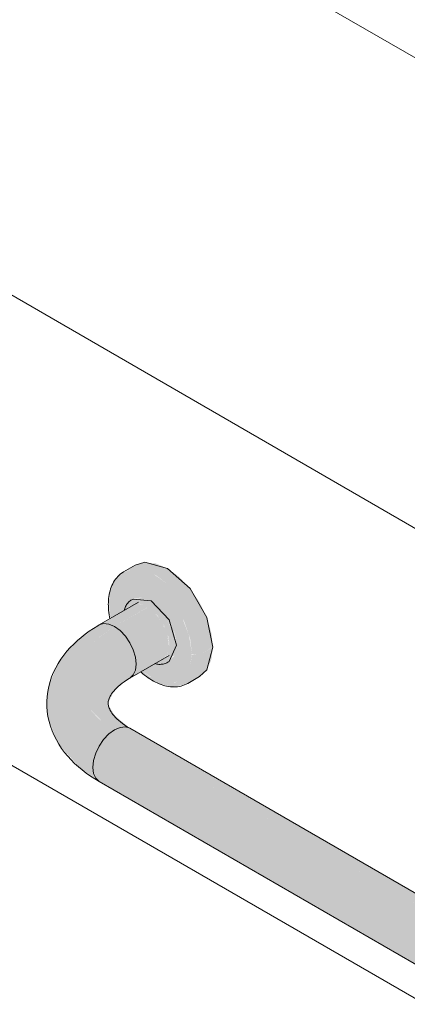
# Model space of a CAD drawing. Header units: millimetres. Extents: x -5352 to 6018, y -8027 to 2580.
# Tile 57 of 82: x 3996 to 4198, y -5690 to -5177. Entities that reach past the tile are written whole.
import ezdxf

# ---------------------------------------------------------------- set-up
doc = ezdxf.new("R2010")
doc.units = ezdxf.units.MM
doc.layers.add('A-WALL-PATT', color=7, linetype='Continuous', lineweight=5)
doc.layers.add('P-SANR-FIXT', color=7, linetype='Continuous', lineweight=5)

# ---------------------------------------------------------------- blocks, each defined once
blk = doc.blocks.new('BARRA DE APOIO EM AÇO INOX EM L 70x70cm - 80cm-2825403-ISO_BANHEIRO')
at = {"layer": 'P-SANR-FIXT', "true_color": 0xf4f4f4}
for points in [[(5774.41, -5507.65), (5780.52, -5504.04), (5779.73, -5496.58), (5777.36, -5488.62), (5773.6, -5480.79), (5768.7, -5473.61), (5762.99, -5467.58), (5756.86, -5463.11), (5750.73, -5460.51), (5744.61, -5460.07), (5738.9, -5462.16), (5734, -5464.99), (5738.9, -5463.48), (5744.61, -5464.04), (5750.74, -5466.65), (5756.86, -5471.12), (5763.44, -5478.42), (5768.2, -5485.82), (5771.24, -5492.15), (5773.6, -5500.11), (5774.02, -5504.04)], [(5772.05, -5508.22), (5774.41, -5507.65), (5773.6, -5500.11), (5771.24, -5492.15), (5767.48, -5484.32), (5762.57, -5477.14), (5756.86, -5471.12), (5749.96, -5466.32), (5744.61, -5464.04), (5738.9, -5463.48), (5733.66, -5465.31), (5730.24, -5468.48), (5727.77, -5472.38), (5726.63, -5476.51), (5726.37, -5482.07), (5727.06, -5483.05), (5728.46, -5475.44), (5731.13, -5470.93), (5735.85, -5468.21), (5741.79, -5468.15), (5748.37, -5470.74), (5754.96, -5475.75), (5760.9, -5482.67), (5765.61, -5490.84), (5768.64, -5499.45), (5769.68, -5507.65), (5770.87, -5507.94)], [(5769.68, -5507.65), (5768.12, -5497.98), (5764.81, -5489.45), (5760.9, -5482.67), (5754.96, -5475.75), (5748.37, -5470.74), (5741.79, -5468.15), (5735.85, -5468.21), (5731.13, -5470.93), (5728.11, -5476.04), (5727.06, -5483.05), (5732.44, -5486.15), (5734.46, -5484.77), (5736.11, -5481.47), (5738.11, -5479.6), (5739.08, -5479.04), (5743.29, -5478.23), (5748.99, -5480.49), (5753.76, -5484.5), (5758.12, -5490.71), (5760.72, -5496.97), (5761.67, -5503.03), (5763.42, -5504.04)], [(5759.55, -5503.77), (5760.98, -5503.43), (5759.79, -5496.57), (5756.64, -5489.72), (5752.77, -5484.5), (5747.68, -5480.39), (5742.59, -5478.63), (5738.28, -5479.46), (5736.08, -5481.51), (5735.46, -5482.24), (5734.71, -5484.84), (5736.85, -5483.21), (5737.86, -5482.04), (5742.34, -5481.51), (5746.93, -5483.42), (5751.57, -5487.59), (5755.22, -5493.06), (5757.38, -5498.73), (5758.12, -5503.43), (5758.6, -5503.54)], [(5760.98, -5503.43), (5761.67, -5503.03), (5760.21, -5495.53), (5757.33, -5489.32), (5753.46, -5484.1), (5747.68, -5479.76), (5743.29, -5478.23), (5742.59, -5478.63), (5748.37, -5480.95), (5753.46, -5485.43), (5757.33, -5490.89), (5759.97, -5496.97), (5760.92, -5503.03)], [(5729.29, -5493.38), (5746.25, -5483.52), (5743.39, -5482.3), (5740.66, -5482.03), (5738.04, -5482.91), (5722.76, -5492.13), (5723.64, -5491.86), (5726.37, -5492.13)], [(5737.29, -5520.3), (5755.23, -5509.63), (5756.47, -5508.02), (5757.31, -5505.79), (5757.63, -5503.14), (5756.75, -5497.86), (5755.62, -5494.7), (5753.24, -5490.41), (5751.05, -5487.59), (5747.9, -5484.7), (5746.25, -5483.59), (5729.29, -5493.38), (5732.22, -5495.51), (5734.95, -5498.39), (5737.29, -5501.82), (5739.09, -5505.57), (5740.22, -5509.37), (5740.61, -5512.97), (5740.22, -5516.13), (5739.09, -5518.63), (5737.72, -5519.91)], [(5758.12, -5503.43), (5756.75, -5496.58), (5753.93, -5490.77), (5749.85, -5485.78), (5746.25, -5482.87), (5741.23, -5481.39), (5737.86, -5482.04), (5736.78, -5483.64), (5738.32, -5482.76), (5740.66, -5482.03), (5744.2, -5482.65), (5746.93, -5483.99), (5750.55, -5487.06), (5752.92, -5489.95), (5755.14, -5493.7), (5756.69, -5497.66), (5757.41, -5501.1), (5757.85, -5503.27)], [(5721.29, -5574.08), (5719.5, -5572.42), (5718.37, -5569.92), (5717.98, -5566.76), (5718.37, -5563.16), (5719.5, -5559.35), (5721.29, -5555.61), (5723.64, -5552.18), (5726.37, -5549.3), (5729.29, -5547.16), (5721.1, -5541.4), (5715.01, -5534.83), (5711.27, -5527.69), (5710, -5520.27), (5711.27, -5512.85), (5715.01, -5505.72), (5721.1, -5499.14), (5729.29, -5493.38), (5726.37, -5492.13), (5722.89, -5492.09), (5720.91, -5492.85), (5711.45, -5499.59), (5704.37, -5506.46), (5699.17, -5513.96), (5695.79, -5522.63), (5694.89, -5526), (5694.01, -5532.64), (5694.82, -5541.08), (5699.16, -5552.63), (5702.38, -5557.12), (5711.03, -5566.76), (5719.5, -5572.8)], [(5729.29, -5547.16), (5732.22, -5545.92), (5734.95, -5545.65), (5736.74, -5545.92), (5729.49, -5539.77), (5726.41, -5534.85), (5726.12, -5533.1), (5728.9, -5527.23), (5730.51, -5525.43), (5739.09, -5518.63), (5740.22, -5516.13), (5740.61, -5512.97), (5740.22, -5509.37), (5738.36, -5504.04), (5737.29, -5501.82), (5734.95, -5498.39), (5732.22, -5495.51), (5729.29, -5493.38), (5720.91, -5499.35), (5715.01, -5505.72), (5711.27, -5512.85), (5710, -5520.27), (5711.27, -5527.69), (5715.01, -5534.83), (5722.43, -5542.33), (5727.52, -5545.92)], [(5753.3, -5512.89), (5755.48, -5512.63), (5757.09, -5512.03), (5758.82, -5509.88), (5760.04, -5508.32), (5760.98, -5503.43), (5759.55, -5503.77), (5758.12, -5503.43), (5756.99, -5508.41), (5754.64, -5511.11), (5752.49, -5511.53), (5750.79, -5512.71), (5752.72, -5512.86)], [(5752.49, -5511.53), (5754.64, -5511.11), (5757.3, -5507.7), (5758.12, -5503.43), (5757.63, -5503.14), (5757.04, -5506.76), (5756.12, -5508.8), (5754.29, -5510.49)], [(5757.09, -5512.03), (5758.09, -5511.28), (5760.78, -5507.67), (5761.67, -5503.03), (5760.98, -5503.43), (5759.69, -5509.03), (5757.4, -5511.67)], [(5767.48, -5522.98), (5773.6, -5519.44), (5777.36, -5515.96), (5779.73, -5510.73), (5780.53, -5504.12), (5774.41, -5507.65), (5773.6, -5514.26), (5771.24, -5519.49)], [(6123.73, -5806.43), (6121.93, -5804.76), (6120.79, -5802.18), (6120.41, -5799.1), (6121.12, -5794.41), (6122.03, -5791.48), (6124.3, -5787.11), (6126.07, -5784.52), (6128.95, -5781.54), (6131.73, -5779.51), (5729.29, -5547.16), (5726.37, -5549.3), (5723.64, -5552.18), (5721.29, -5555.61), (5719.5, -5559.35), (5718.37, -5563.16), (5717.98, -5566.76), (5718.37, -5569.92), (5719.5, -5572.42), (5721.29, -5574.08), (6121.93, -5805.39)], [(6131.73, -5779.51), (6134.65, -5778.26), (6137.38, -5777.99), (6138.47, -5777.99), (5735.83, -5545.92), (5734.95, -5545.65), (5732.22, -5545.92), (5729.29, -5547.16), (6129.57, -5778.26)]]:
    blk.add_hatch(color=7, dxfattribs=at).paths.add_polyline_path(points)
h = blk.add_hatch(color=7, dxfattribs=at)
h.paths.add_polyline_path([(5758.13, -5524.58), (5763.87, -5524.19), (5767.48, -5522.98), (5771.24, -5519.49), (5773.6, -5514.26), (5774.41, -5507.65), (5772.05, -5508.22), (5769.64, -5507.94), (5768.64, -5514.65), (5765.61, -5519.77), (5760.9, -5522.49), (5754.79, -5522.49), (5747.75, -5519.48), (5743.85, -5516.51), (5743.12, -5516.93), (5745.98, -5519.46), (5752.56, -5523.18)])
h.paths.add_polyline_path([(5727.12, -5489.22), (5727.28, -5489.13), (5726.37, -5482.07), (5726.08, -5481.68), (5727.06, -5488.86)])
h.paths.add_polyline_path([(5727.29, -5489.12), (5727.8, -5488.83), (5727.06, -5483.05), (5726.57, -5482.36)])
h = blk.add_hatch(color=7, dxfattribs=at)
h.paths.add_polyline_path([(5754.96, -5522.55), (5761.17, -5522.33), (5765.61, -5519.77), (5768.64, -5514.65), (5769.59, -5507.6), (5761.67, -5503.03), (5760.31, -5508.72), (5757.09, -5512.03), (5754.64, -5512.73), (5751.14, -5512.79), (5750.13, -5512.89), (5743.85, -5516.51), (5749.24, -5520.3), (5754.79, -5522.49)])
h.paths.add_polyline_path([(5727.8, -5488.83), (5732.22, -5486.02), (5727.06, -5483.05)])
at = {"layer": 'P-SANR-FIXT'}
for p, q in [((5740.12, -5461.46), (5734, -5464.99)), ((5741.85, -5480.71), (5721.29, -5492.58)), ((5738.97, -5479.06), (5738.28, -5479.46)), ((5761.67, -5503.03), (5757.78, -5511.63)), ((5737.29, -5520.3), (5757.85, -5508.43)), ((5757.09, -5512.03), (5757.78, -5511.63)), ((5767.48, -5522.98), (5773.6, -5519.45)), ((6139.73, -5778.72), (5737.29, -5546.37)), ((5721.29, -5555.61), (5723.64, -5552.18)), ((5721.29, -5574.08), (6123.73, -5806.43))]:
    blk.add_line(p, q, dxfattribs=at)
for points in [[(5740.12, -5461.46, 0), (5745.02, -5459.94, 0), (5756.86, -5463.11, 0), (5768.7, -5473.61, 0), (5777.36, -5488.62, 0), (5780.53, -5504.12, 0)], [(5734, -5464.99, 0), (5733.21, -5465.48, 0), (5732.46, -5466.03, 0), (5731.75, -5466.62, 0), (5731.07, -5467.27, 0), (5730.44, -5467.96, 0), (5729.85, -5468.69, 0), (5729.3, -5469.46, 0), (5728.8, -5470.27, 0), (5728.35, -5471.11, 0), (5727.93, -5471.99, 0), (5727.56, -5472.89, 0), (5727.23, -5473.82, 0), (5726.95, -5474.78, 0), (5726.7, -5475.76, 0), (5726.5, -5476.77, 0), (5726.34, -5477.79, 0), (5726.22, -5478.84, 0), (5726.14, -5479.9, 0), (5726.09, -5480.99, 0), (5726.08, -5481.68, 0)], [(5738.28, -5479.46, 0), (5737.83, -5479.74, 0), (5737.41, -5480.05, 0), (5737, -5480.39, 0), (5736.62, -5480.76, 0), (5736.26, -5481.15, 0), (5735.92, -5481.56, 0), (5735.61, -5482, 0), (5735.33, -5482.46, 0), (5735.07, -5482.94, 0), (5734.84, -5483.43, 0), (5734.63, -5483.94, 0), (5734.44, -5484.47, 0), (5734.28, -5485.01, 0)], [(5738.97, -5479.06, 0), (5748.37, -5480, 0), (5757.78, -5489.92, 0), (5761.67, -5503.03, 0)], [(5726.92, -5489.34, 0), (5726.73, -5488.39, 0), (5726.53, -5487.23, 0), (5726.37, -5486.08, 0), (5726.24, -5484.93, 0), (5726.15, -5483.8, 0), (5726.1, -5482.68, 0), (5726.08, -5481.68, 0)], [(5721.29, -5574.08, 0), (5718.98, -5572.7, 0), (5716.74, -5571.24, 0), (5714.57, -5569.7, 0), (5712.48, -5568.1, 0), (5710.46, -5566.41, 0), (5708.53, -5564.66, 0), (5706.68, -5562.82, 0), (5704.93, -5560.9, 0), (5703.28, -5558.91, 0), (5701.74, -5556.83, 0), (5700.31, -5554.67, 0), (5699, -5552.44, 0), (5697.83, -5550.13, 0), (5696.8, -5547.74, 0), (5695.91, -5545.29, 0), (5695.19, -5542.78, 0), (5694.63, -5540.22, 0), (5694.24, -5537.62, 0), (5694.04, -5535, 0), (5694.01, -5532.37, 0), (5694.17, -5529.75, 0), (5694.51, -5527.15, 0), (5695.02, -5524.58, 0), (5695.7, -5522.05, 0), (5696.54, -5519.58, 0), (5697.54, -5517.18, 0), (5698.67, -5514.85, 0), (5699.95, -5512.59, 0), (5701.34, -5510.41, 0), (5702.86, -5508.31, 0), (5704.48, -5506.3, 0), (5706.2, -5504.36, 0), (5708.02, -5502.5, 0), (5709.93, -5500.72, 0), (5711.92, -5499.02, 0), (5714, -5497.39, 0), (5716.15, -5495.84, 0), (5718.37, -5494.36, 0), (5720.66, -5492.95, 0), (5721.29, -5492.58, 0)], [(5721.29, -5492.58, 0), (5723.64, -5491.86, 0), (5726.37, -5492.13, 0), (5729.29, -5493.38, 0)], [(5729.29, -5493.38, 0), (5726.37, -5492.13, 0), (5723.64, -5491.86, 0), (5721.29, -5492.58, 0)], [(5729.29, -5493.38, 0), (5732.22, -5495.51, 0), (5734.95, -5498.39, 0), (5737.29, -5501.82, 0), (5739.09, -5505.57, 0), (5740.22, -5509.37, 0), (5740.61, -5512.97, 0), (5740.22, -5516.13, 0), (5739.09, -5518.63, 0), (5737.29, -5520.3, 0)], [(5737.29, -5520.3, 0), (5739.09, -5518.63, 0), (5740.22, -5516.13, 0), (5740.61, -5512.97, 0), (5740.22, -5509.37, 0), (5739.09, -5505.57, 0), (5737.29, -5501.82, 0), (5734.95, -5498.39, 0), (5732.22, -5495.51, 0), (5729.29, -5493.38, 0)], [(5780.53, -5504.12, 0), (5777.36, -5515.96, 0), (5773.6, -5519.45, 0)], [(5757.09, -5512.03, 0), (5756.62, -5512.28, 0), (5756.14, -5512.5, 0), (5755.64, -5512.68, 0), (5755.13, -5512.83, 0), (5754.61, -5512.94, 0), (5754.09, -5513.02, 0), (5753.55, -5513.07, 0), (5753.01, -5513.09, 0), (5752.47, -5513.08, 0), (5751.92, -5513.03, 0), (5751.38, -5512.96, 0), (5750.83, -5512.85, 0), (5750.28, -5512.72, 0)], [(5737.29, -5546.37, 0), (5735.95, -5545.57, 0), (5734.7, -5544.75, 0), (5733.53, -5543.93, 0), (5732.46, -5543.1, 0), (5731.48, -5542.28, 0), (5730.59, -5541.47, 0), (5729.79, -5540.68, 0), (5729.08, -5539.9, 0), (5728.46, -5539.15, 0), (5727.92, -5538.43, 0), (5727.47, -5537.75, 0), (5727.09, -5537.1, 0), (5726.78, -5536.5, 0), (5726.54, -5535.93, 0), (5726.35, -5535.4, 0), (5726.2, -5534.91, 0), (5726.1, -5534.45, 0), (5726.04, -5534.02, 0), (5726.01, -5533.6, 0), (5726, -5533.18, 0), (5726.03, -5532.77, 0), (5726.08, -5532.34, 0), (5726.17, -5531.88, 0), (5726.3, -5531.4, 0), (5726.48, -5530.89, 0), (5726.71, -5530.33, 0), (5727, -5529.73, 0), (5727.36, -5529.1, 0), (5727.79, -5528.42, 0), (5728.31, -5527.71, 0), (5728.9, -5526.97, 0), (5729.59, -5526.2, 0), (5730.36, -5525.41, 0), (5731.23, -5524.61, 0), (5732.19, -5523.79, 0), (5733.23, -5522.96, 0), (5734.38, -5522.14, 0), (5735.61, -5521.32, 0), (5736.92, -5520.51, 0), (5737.29, -5520.3, 0)], [(5767.48, -5522.98, 0), (5766.66, -5523.41, 0), (5765.81, -5523.79, 0), (5764.94, -5524.11, 0), (5764.04, -5524.37, 0), (5763.13, -5524.58, 0), (5762.2, -5524.72, 0), (5761.26, -5524.81, 0), (5760.31, -5524.84, 0), (5759.35, -5524.81, 0), (5758.39, -5524.74, 0), (5757.42, -5524.6, 0), (5756.45, -5524.42, 0), (5755.48, -5524.19, 0), (5754.5, -5523.91, 0), (5753.53, -5523.58, 0), (5752.56, -5523.21, 0), (5751.59, -5522.79, 0), (5750.63, -5522.33, 0), (5749.67, -5521.83, 0), (5748.72, -5521.28, 0), (5747.77, -5520.7, 0), (5746.83, -5520.07, 0), (5745.9, -5519.41, 0), (5744.98, -5518.71, 0), (5744.07, -5517.98, 0), (5743.16, -5517.21, 0)], [(5729.29, -5547.16, 0), (5726.37, -5549.3, 0), (5723.64, -5552.18, 0), (5721.29, -5555.61, 0), (5719.5, -5559.35, 0), (5718.37, -5563.16, 0), (5717.98, -5566.76, 0), (5718.37, -5569.92, 0), (5719.5, -5572.42, 0), (5721.29, -5574.08, 0)], [(5723.64, -5552.18, 0), (5726.37, -5549.3, 0), (5729.29, -5547.16, 0)], [(5737.29, -5546.37, 0), (5734.95, -5545.65, 0), (5732.22, -5545.92, 0), (5729.29, -5547.16, 0)], [(5729.29, -5547.16, 0), (5732.22, -5545.92, 0), (5734.95, -5545.65, 0), (5737.29, -5546.37, 0)], [(5721.29, -5574.08, 0), (5719.5, -5572.42, 0), (5718.37, -5569.92, 0), (5717.98, -5566.76, 0), (5718.37, -5563.16, 0), (5719.5, -5559.35, 0), (5721.29, -5555.61, 0)]]:
    blk.add_polyline3d(points, dxfattribs=at)

msp = doc.modelspace()

# ---------------------------------------------------------------- hatches: boundary and pattern name
at = {"layer": 'A-WALL-PATT', "true_color": 0x808080}
h = msp.add_hatch(dxfattribs=at)
h.set_pattern_fill('FP_21', color=8, style=0, pattern_type=2)
h.set_pattern_definition([(330, (6186.92, -7323.46), (0.0004, 244.949), []), (90, (6186.92, -7323.46), (-282.843, 163.3), [])])
h.paths.add_polyline_path([(5902.951, -7159.507), (5902.951, -6522.64), (5833.365, -6562.815), (5833.365, -6727.413), (5826.63, -6725.856), (5808.952, -6715.65), (5808.952, -6641.282), (5753.204, -6609.096), (5584.753, -6706.351), (5388.443, -6593.234), (5376.477, -6587.034), (5359.506, -6576.305), (5070.745, -6409.589), (5070.745, -6499.61), (5087.942, -6489.57), (5087.942, -6481.507), (5089.247, -6480.753), (5089.029, -6479.236), (5087.942, -6476.852), (5087.942, -6469.137), (5096.005, -6464.482), (5106.884, -6465.893), (5108.742, -6465.075), (5111.524, -6464.245), (5115.788, -6464.691), (5120.385, -6466.674), (5124.938, -6470.018), (5129.305, -6474.698), (5133.759, -6481.816), (5136.075, -6487.244), (5137.438, -6492.255), (5137.97, -6497.225), (5137.368, -6502.161), (5135.602, -6506.064), (5131.512, -6509.409), (5127.195, -6511.546), (5121.339, -6511.374), (5115.968, -6508.835), (5113.44, -6506.991), (5109.971, -6509.061), (5109.971, -6527.204), (5109.022, -6528.051), (5108.878, -6585.215), (5107.957, -6591.535), (5107.581, -6592.844), (5103.749, -6599.929), (5097.368, -6605.206), (5091.8, -6606.644), (5085.673, -6606.805), (5083.539, -6606.8), (5077.53, -6604.565), (5070.253, -6599.968), (5064.501, -6594.198), (5059.415, -6587.475), (5058.473, -6585.829), (5053.894, -6576.392), (5051.839, -6568.496), (5050.75, -6560.383), (5050.505, -6518.705), (5042.688, -6514.072), (5041.978, -6512.747), (5042.193, -6508.818), (5042.688, -6507.92), (5043.862, -6507.054), (5047.256, -6506.433), (5050.505, -6507.274), (5050.75, -6507.274), (5050.75, -6398.044), (5038.198, -6391.159), (4859.919, -6494.189), (4846.16, -6549.369), (5886.972, -7150.281)])
h.paths.add_polyline_path([(5808.952, -6618.188), (5808.952, -6576.91), (5773.204, -6597.549), (5802.894, -6614.69)])
h.paths.add_polyline_path([(5088.262, -6587.196), (5088.772, -6586.098), (5089.026, -6579.858), (5089.026, -6526.133), (5087.942, -6523.489), (5087.613, -6521.902), (5082.114, -6525.077), (5081.34, -6525.077), (5082.832, -6526.152), (5083.725, -6527.489), (5083.647, -6529.915), (5083.55, -6531.629), (5082.65, -6532.714), (5080.38, -6533.624), (5078.447, -6533.802), (5076.151, -6533.392), (5073.446, -6531.95), (5070.745, -6530.39), (5071.071, -6563.505), (5071.632, -6566.281), (5073.07, -6570.766), (5076.691, -6577.756), (5079.886, -6581.597), (5085.731, -6586.489), (5086.992, -6586.943)])
h.paths.add_polyline_path([(4870.873, -6451.129), (4996.688, -6378.381), (5020.192, -6364.47), (5020.192, -6364.072), (5050.75, -6346.43), (5050.488, -6255.143), (5014.43, -6276.125), (5013.183, -6286.694), (5012.443, -6289.289), (5010.711, -6292.705), (5007.622, -6296.769), (5003.923, -6299.891), (4998.271, -6303.38), (4944.227, -6334.229), (4937.144, -6336.369), (4932.713, -6337.204), (4928.285, -6337.516), (4922.307, -6337.448), (4916.228, -6336.644), (4913.731, -6335.891), (4911.689, -6335.243), (4905.376, -6339.155), (4905.376, -6346.783), (4897.609, -6351.268), (4897.42, -6379.464), (4896.001, -6383.928), (4893.34, -6388.91), (4890.149, -6392.195), (4886.289, -6394.871), (4884.946, -6395.809), (4871.229, -6449.732)])
h.paths.add_polyline_path([(4166.483, -4716.899), (4165.33, -4716.83), (4166.334, -4716.871)])
h.paths.add_polyline_path([(5902.951, -6424.66), (5902.951, -5689.813), (4287.85, -4757.334), (4288.165, -5358.747), (4288.459, -5363.891), (4291.774, -5361.251), (4292.407, -5360.809), (4291.246, -5352.918), (4290.955, -5350.276), (4292.029, -5342.479), (4293.184, -5339.559), (4296.462, -5334.072), (4297.844, -5332.793), (4302.398, -5329.353), (4312.634, -5322.194), (4320.155, -5319.25), (4329.391, -5320.701), (4339.212, -5326.372), (4348.443, -5335.582), (4355.971, -5347.224), (4360.878, -5359.876), (4362.583, -5372.027), (4360.878, -5382.213), (4355.963, -5389.204), (4335.919, -5398.635), (4332.146, -5399.708), (4324.089, -5398.832), (4319.266, -5396.948), (4314.126, -5393.876), (4308.999, -5389.39), (4305.54, -5390.821), (4304.038, -5391.311), (4308.502, -5394.119), (4309.223, -5396.995), (4308.257, -5400.083), (4306.315, -5402.164), (4305.193, -5402.63), (4303.926, -5402.993), (4301.661, -5402.262), (4288.449, -5394.798), (4288.039, -5411.997), (4287.85, -5412.68), (4287.61, -5506.651), (4287.036, -5512.362), (4281.992, -5523.927), (4276.768, -5529.593), (4270.306, -5533.096), (4263.217, -5534.153), (4256.119, -5534.175), (4246.465, -5531.099), (4236.14, -5524.808), (4227.483, -5516.817), (4219.486, -5507.44), (4213.123, -5496.659), (4208.587, -5486.3), (4205.199, -5476.169), (4203.398, -5462.213), (4203.365, -5121.051), (4201.532, -5110.103), (4199.81, -5109.592), (4197.099, -5106.734), (4195.412, -5099.694), (4191.863, -5101.743), (4189.948, -5100.637), (4189.726, -5076.226), (4188.696, -5071.38), (4182.431, -5067.106), (4181.833, -5065.409), (4181.809, -5064.424), (4180.067, -5063.418), (4179.411, -5062.238), (4179.588, -5058.824), (4181.244, -5055.917), (4183.75, -5053.774), (4186.05, -5053.127), (4185.537, -5051.492), (4173.748, -4981.536), (4165.409, -4979.946), (4158.364, -4977.321), (4149.427, -4971.187), (4145.63, -4967.074), (4142.416, -4962.72), (4139.77, -4957.181), (4137.48, -4950.601), (4159.872, -4918.189), (4161.544, -4918.2), (4165.212, -4919.706), (4170.519, -4922.558), (4183.856, -4931.082), (4196.463, -4940.517), (4200.921, -4944.425), (4203.522, -4947.259), (4204.01, -4948.743), (4195.937, -4960.43), (4213.449, -5065.024), (4217.342, -5062.776), (4239.133, -5075.357), (4239.133, -5097.402), (4214.995, -5111.338), (4217.16, -5122.26), (4217.398, -5123.306), (4217.706, -5464.234), (4218.322, -5471.94), (4221.877, -5482.886), (4226.774, -5492.935), (4231.51, -5500.325), (4238.098, -5508.342), (4245.777, -5514.704), (4255.353, -5519.868), (4262.532, -5520.811), (4267.313, -5519.254), (4270.884, -5515.944), (4272.771, -5512.43), (4273.85, -5502.661), (4273.739, -5393.572), (4272.341, -5391.694), (4270.845, -5388.745), (4269.959, -5384.099), (4257.369, -5376.53), (4256.738, -5373.668), (4258.146, -5369.849), (4260.707, -5367.951), (4261.466, -5367.598), (4263.004, -5367.662), (4273.85, -5373.788), (4273.85, -4749.251), (4193.854, -4703.065), (4191.316, -4712.582), (4188.624, -4715.346), (4180.744, -4717.404), (4174.935, -4717.636), (4166.129, -4716.83), (4156.806, -4714.941), (4143.357, -4709.751), (4139.231, -4707.355), (4135.871, -4705.044), (4133.022, -4702.274), (4130.489, -4699.104), (4130.231, -4695.348), (4136.124, -4674.067), (4138.517, -4671.117), (3980.745, -4580.027), (3980.745, -5791.522), (4174.488, -5903.684), (4182.449, -5910.068), (4188.886, -5921.954), (4189.847, -5929.579), (4189.847, -5939.834), (4188.78, -5945.746), (4186.521, -5950.881), (4183.508, -5955), (4173.131, -5963.133), (4001.951, -6061.964), (4477.717, -6336.563), (4483.535, -6332.141), (4493.757, -6325.083), (4506.298, -6317.617), (4522.689, -6309.268), (4531.565, -6305.37), (4547.166, -6299.285), (4562.995, -6294.062), (4643.392, -6271.472), (4684.61, -6260.148), (4674.364, -6254.233), (4674.364, -6237.903), (4709.719, -6217.49), (4721.358, -6224.192), (4718.89, -6220.153), (4717.542, -6216.91), (4716.467, -6209.865), (4713.325, -6182.498), (4709.799, -6151.807), (4704.617, -6095.105), (4698.952, -6009.681), (4697.721, -5984.436), (4696.081, -5946.697), (4694.907, -5942.933), (4694.411, -5939.803), (4694.679, -5935.37), (4696.817, -5927.902), (4699.665, -5922.639), (4702.899, -5918.46), (4709.984, -5912.866), (4714.943, -5909.914), (4729.978, -5901.121), (4751.708, -5889.034), (4774.283, -5876.663), (4776.422, -5876.209), (4784.008, -5875.128), (4786.666, -5875.402), (4790.069, -5875.69), (4595.257, -5762.836), (4588.584, -5757.803), (4580.95, -5748.169), (4579.42, -5745.339), (4577.016, -5738.293), (4575.957, -5730.584), (4577.104, -5722.855), (4580.512, -5713.946), (4587.931, -5704.52), (4596.61, -5698.051), (4595.017, -5689.119), (4594.944, -5687.157), (4595.089, -5682.037), (4597.24, -5674.305), (4599.89, -5670.462), (4603.032, -5667.528), (4606.355, -5665.252), (4609.158, -5663.773), (4615.232, -5661.417), (4624.353, -5662.863), (4634.051, -5668.479), (4643.949, -5678.807), (4650.771, -5689.567), (4655.445, -5701.793), (4656.957, -5714.328), (4655.111, -5724.012), (4649.882, -5730.847), (4640.856, -5735.358), (4637.015, -5736.43), (4631.074, -5736.344), (4625.587, -5734.505), (4621.206, -5732.384), (4614.554, -5727.335), (4612.854, -5725.666), (4609.309, -5728.742), (4608.16, -5731.278), (4610.205, -5733.993), (4615.943, -5738.207), (5042.218, -5983.973), (5052.21, -5987.656), (5059.557, -5988.91), (5069.621, -5989.364), (5078.721, -5988.384), (5086.846, -5986.545), (5092.855, -5983.973), (5091.406, -5975.71), (5091.333, -5973.747), (5091.478, -5968.628), (5093.629, -5960.896), (5096.279, -5957.052), (5099.42, -5954.118), (5102.744, -5951.843), (5105.547, -5950.363), (5111.621, -5948.007), (5120.742, -5949.453), (5130.44, -5955.069), (5139.854, -5964.65), (5147.16, -5976.157), (5151.834, -5988.383), (5153.346, -6000.918), (5151.784, -6010.198), (5146.271, -6017.438), (5137.245, -6021.948), (5133.404, -6023.021), (5127.242, -6022.874), (5121.976, -6021.095), (5117.595, -6018.974), (5110.943, -6013.925), (5108.897, -6011.915), (5101.461, -6015.333), (5092.861, -6018.113), (5080.48, -6020.548), (5069.931, -6021.406), (5059.301, -6021.023), (5049.929, -6019.87), (5037.45, -6016.749), (5025.349, -6011.724), (5027.72, -6014.94), (5029.508, -6017.679), (5030.929, -6021.443), (5032.423, -6029.545), (5030.12, -6038.36), (5024.782, -6141.556), (5019.092, -6222.411), (5017.852, -6237.226), (5033.159, -6228.373), (5030.026, -6226.308), (5030.026, -6224.982), (5032.376, -6201.1), (5033.629, -6192.677), (5034.282, -6191.921), (5034.9, -6188.272), (5036.19, -6185.843), (5041.003, -6179.016), (5044.416, -6175.025), (5044.174, -6173.143), (5045.897, -6170.964), (5045.738, -6170.385), (5051.05, -6164.728), (5051.826, -6164.658), (5064.586, -6151.016), (5066.384, -6150.022), (5069.359, -6150.777), (5072.183, -6152.401), (5078.488, -6157.419), (5083.051, -6163.074), (5083.032, -6167.707), (5080.624, -6170.966), (5080.251, -6171.377), (5078.759, -6173.251), (5063.166, -6190.538), (5060.209, -6190.559), (5066.198, -6209.185), (5129.226, -6172.781), (5129.226, -6166.037), (5141.282, -6158.94), (5145.919, -6153.171), (5145.135, -6149.446), (5146.711, -6145.558), (5149.42, -6143.408), (5154.475, -6142.529), (5180.529, -6110.117), (5182.297, -6111.137), (5182.297, -6137.392), (5184.782, -6137.492), (5190.232, -6139.747), (5195.959, -6144.171), (5197.434, -6145.753), (5211.642, -6128.08), (5213.409, -6129.1), (5213.116, -6188.411), (5212.346, -6189.561), (5164.599, -6217.128), (5162.849, -6216.954), (5139.78, -6203.636), (5096.996, -6228.332), (5097.011, -6319.721), (5324.248, -6188.525), (5324.248, -6106.876), (5338.39, -6098.711), (5472.811, -6176.319), (5472.811, -5694.504), (5479.812, -5690.463), (5762.655, -5853.762), (5762.655, -6231.725), (5765.445, -6232.252), (5775.831, -6238.418), (5778.342, -6242.659), (5779.207, -6248.467), (5778.342, -6255.274), (5775.831, -6262.414), (5771.22, -6270.004), (5766.992, -6274.933), (5762.655, -6278.23), (5762.655, -6343.66), (5875.792, -6408.98)])
h.paths.add_polyline_path([(4888.631, -6381.324), (4889.454, -6378.723), (4889.108, -6379.452), (4888.726, -6380.95)])
h.paths.add_polyline_path([(5043.718, -6222.231), (5043.989, -6222.073), (5043.916, -6221.357)])
h.paths.add_polyline_path([(5041.398, -6192.825), (5042.836, -6189.812), (5041.665, -6188.196), (5040.785, -6190.111), (5040.633, -6190.577), (5041.353, -6192.694)])
h.paths.add_polyline_path([(5147.694, -6150.964), (5148.221, -6149.823), (5148.708, -6148.787), (5151.343, -6145.21), (5149.976, -6146.408), (5147.921, -6150.054), (5147.706, -6150.914)])
h.paths.add_polyline_path([(5408.603, -6096.606), (5403.682, -6094.956), (5398.369, -6092.347), (5393.351, -6088.589), (5390.373, -6086.073), (5387.73, -6087.107), (5375.229, -6089.481), (5369.95, -6089.378), (5361.215, -6087.723), (5354.33, -6084.787), (5347.483, -6079.361), (5341.367, -6071.669), (5339.326, -6067.509), (5335.359, -6056.167), (5334.242, -6044.211), (5334.368, -5808.349), (5335.658, -5794.917), (5338.838, -5782.742), (5342.918, -5772.125), (5348.53, -5761.017), (5355.86, -5750.029), (5365.201, -5739.074), (5372.458, -5732.202), (5375.001, -5730.268), (5373.531, -5722.496), (5373.963, -5713.558), (5376.254, -5706.014), (5379.994, -5701.179), (5386.254, -5696.034), (5389.575, -5693.81), (5394.994, -5692.151), (5401.816, -5692.838), (5409.137, -5695.962), (5416.457, -5701.314), (5423.279, -5708.53), (5429.137, -5717.125), (5433.631, -5726.533), (5436.457, -5736.271), (5437.382, -5744.921), (5436.419, -5752.817), (5433.593, -5759.062), (5429.099, -5763.23), (5417.874, -5767.866), (5407.922, -5767.62), (5398.464, -5763.69), (5392.041, -5758.711), (5391.429, -5758.171), (5389.74, -5759.798), (5382.37, -5767.792), (5376.783, -5776.037), (5372.272, -5784.824), (5369.184, -5792.811), (5367.359, -5800.592), (5366.242, -5812.053), (5366.513, -6045.798), (5368.082, -6053.917), (5371.472, -6057.263), (5373.996, -6057.395), (5374.917, -6057.074), (5374.018, -6052.075), (5374.452, -6043.212), (5376.709, -6035.791), (5380.299, -6031.127), (5386.588, -6025.946), (5389.822, -6023.741), (5395.242, -6022.082), (5401.944, -6022.757), (5409.137, -6025.827), (5416.329, -6031.085), (5423.031, -6038.175), (5428.787, -6046.621), (5433.203, -6055.865), (5435.979, -6065.436), (5436.887, -6073.928), (5435.941, -6081.686), (5433.165, -6087.822), (5428.749, -6091.917), (5417.558, -6096.534), (5410.305, -6096.592)])
h.paths.add_polyline_path([(4521.142, -5839.098), (4511.439, -5837.568), (4507.223, -5836.292), (4498.125, -5831.124), (4492.18, -5825.853), (4485.392, -5816.285), (4482.665, -5812.057), (4474.139, -5814.339), (4472.643, -5814.6), (4462.985, -5814.492), (4449.908, -5811.182), (4436.661, -5804.738), (4034.229, -5571.994), (4025.978, -5566.105), (4016.151, -5554.328), (4014.383, -5551.059), (4010.755, -5541.266), (4010.684, -5541.078), (4009.877, -5532.64), (4010.927, -5524.701), (4015.037, -5513.964), (4020.232, -5506.464), (4029.542, -5497.834), (4039.5, -5491.232), (4042.927, -5488.856), (4041.966, -5481.507), (4042.927, -5474.943), (4043.97, -5471.843), (4047.069, -5467.58), (4050.944, -5464.364), (4055.981, -5461.456), (4060.884, -5459.943), (4066.601, -5460.511), (4072.721, -5463.115), (4078.849, -5467.584), (4084.558, -5473.611), (4089.461, -5480.786), (4093.224, -5488.62), (4095.687, -5497.499), (4096.395, -5504.119), (4095.589, -5510.729), (4093.034, -5516.132), (4089.385, -5519.49), (4083.341, -5522.979), (4078.438, -5524.493), (4073.639, -5524.488), (4067.317, -5522.554), (4060.882, -5518.63), (4058.983, -5516.934), (4051.551, -5521.513), (4046.01, -5525.705), (4043.725, -5528.878), (4041.904, -5533.549), (4042.525, -5535.733), (4045.773, -5540.377), (4054.53, -5547.164), (4455.589, -5778.716), (4466, -5782.36), (4468.96, -5782.717), (4472.659, -5781.155), (4476.145, -5775.274), (4477.551, -5766.036), (4477.77, -5298.957), (4478.959, -5285.942), (4483, -5270.486), (4489.375, -5254.911), (4496.321, -5242.947), (4501.038, -5235.946), (4510.636, -5224.397), (4520.105, -5215.409), (4534.475, -5205.458), (4537.967, -5203.201), (4537.425, -5200.569), (4537.203, -5192.474), (4539.381, -5185.396), (4542.212, -5181.749), (4545.98, -5178.631), (4551.022, -5175.721), (4556.348, -5174.249), (4562.205, -5175.015), (4567.769, -5177.384), (4573.889, -5181.848), (4579.599, -5187.875), (4584.502, -5195.05), (4588.264, -5202.884), (4590.629, -5210.842), (4591.436, -5218.383), (4590.629, -5224.993), (4588.264, -5230.22), (4584.425, -5233.754), (4577.223, -5237.631), (4573.478, -5238.757), (4566.766, -5238.426), (4564.366, -5237.695), (4559.277, -5235.243), (4553.924, -5231.18), (4546.243, -5235.946), (4538.565, -5241.735), (4528.371, -5252.535), (4521.589, -5262.507), (4515.775, -5274.245), (4511.482, -5286.792), (4510.051, -5295.849), (4509.551, -5303.738), (4509.335, -5768.427), (4508.416, -5778.604), (4506.025, -5787.107), (4504.219, -5791.694), (4498.951, -5800.087), (4497.692, -5801.709), (4493.825, -5805.579), (4498.951, -5814.021), (4501.642, -5817.706), (4506.989, -5822.407), (4514.129, -5825.867), (4516.296, -5826.27), (4521.39, -5826.759), (4528.861, -5823.777), (4554.671, -5808.574), (4553.615, -5805.61), (4551.842, -5799.419), (4551.073, -5795.373), (4551.301, -5787.225), (4553.091, -5781.593), (4555.96, -5777.373), (4559.275, -5774.588), (4564.915, -5771.332), (4569.892, -5769.81), (4575.646, -5770.392), (4582.065, -5773.207), (4587.997, -5777.545), (4594.832, -5785.216), (4598.747, -5791.001), (4602.484, -5798.827), (4604.868, -5807.059), (4605.645, -5814.329), (4604.832, -5820.99), (4602.449, -5826.258), (4598.657, -5829.775), (4592.572, -5833.288), (4586.64, -5834.854), (4582.065, -5834.758), (4577.926, -5833.513), (4572.928, -5830.976), (4567.372, -5826.62), (4563.827, -5823.126), (4561.21, -5819.766), (4532.268, -5836.132), (4526.605, -5838.261)])
h.paths.add_polyline_path([(4073.143, -5511.731), (4073.381, -5511.536), (4073.204, -5511.635)])
h.paths.add_polyline_path([(4043.146, -5489.127), (4043.155, -5489.122), (4042.993, -5487.673)])
h.paths.add_polyline_path([(4567.65, -5226.012), (4570.59, -5223.304), (4568.433, -5225.32), (4567.777, -5225.899)])
h.paths.add_polyline_path([(4549.532, -5193.723), (4551.572, -5193.523), (4551.238, -5193.328), (4549.533, -5193.722)])
h.paths.add_polyline_path([(4198.667, -5061.391), (4199.464, -5061.206), (4199.065, -5061.298)])

# ---------------------------------------------------------------- block references
at = {"layer": 'P-SANR-FIXT'}
msp.add_blockref('BARRA DE APOIO EM AÇO INOX EM L 70x70cm - 80cm-2825403-ISO_BANHEIRO', (-1684.137, 0), dxfattribs=at)

doc.saveas('drawing.dxf')
